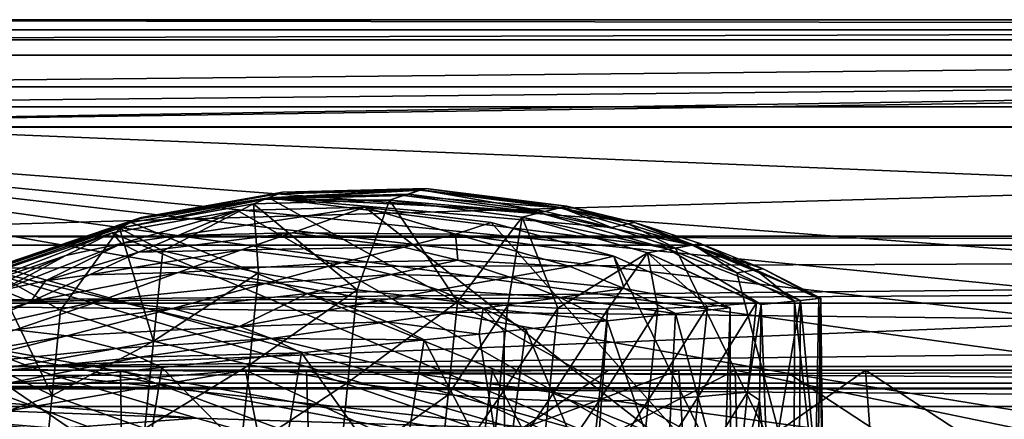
# Model space of a CAD drawing. Header units: metres. Extents: x -1004 to 0, y -808 to 0.
# Tile 35 of 97: x -889 to -742, y -60 to 0. Entities that reach past the tile are written whole.
import ezdxf

# ---------------------------------------------------------------- set-up
doc = ezdxf.new("R2010")
doc.units = ezdxf.units.M

msp = doc.modelspace()

# ---------------------------------------------------------------- linework, layer by layer
at = {"layer": 'top'}
for points in [[(-17.027203, -5.267202, 163.059998), (-987.0271, -5.267202, 163.059998), (-17.027203, -5.267202, 176.059509)], [(-987.0271, -5.267202, 163.059998), (-987.0271, -5.267202, 176.059265), (-17.027203, -5.267202, 176.059509)], [(-17.027203, -5.267202, 176.059509), (-987.0271, -5.267202, 176.059265), (-987.0271, -5.267202, 2050.060059)], [(-987.0271, -5.267202, 2063.060059), (-17.027203, -5.267202, 2063.060059), (-987.0271, -5.267202, 2050.060059)], [(-17.027203, -5.267202, 2063.060059), (-17.027203, -5.267202, 2050.060059), (-987.0271, -5.267202, 2050.060059)], [(-987.0271, -5.267202, 2050.060059), (-17.027203, -5.267202, 2050.060059), (-17.027203, -5.267202, 176.059509)], [(-953.0271, -32.2672, 2063.060059), (-17.027203, -5.267202, 2063.060059), (-987.0271, -5.267202, 2063.060059)], [(-987.0271, -5.267202, 163.059998), (-17.027203, -5.267202, 163.059998), (-953.0271, -32.2672, 163.059998)], [(-953.0271, -32.2672, 2063.060059), (-51.027081, -32.2672, 2063.060059), (-17.027203, -5.267202, 2063.060059)], [(-953.0271, -32.2672, 163.059998), (-17.027203, -5.267202, 163.059998), (-51.027081, -32.2672, 163.059998)], [(-850.759644, -25.963312, 1052.338989), (-871.638428, -29.704609, 1052.338989), (-850.091919, -25.701363, 939.653503)], [(-871.638428, -29.704609, 1052.338989), (-871.153687, -29.474216, 939.653503), (-850.091919, -25.701363, 939.653503)], [(-871.638428, -29.704609, 1052.338989), (-850.759644, -25.963312, 1052.338989), (-852.688477, -26.753551, 1154.234619)], [(-871.153687, -29.474216, 939.653503), (-852.135437, -26.541019, 763.503967), (-850.091919, -25.701363, 939.653503)], [(-852.688477, -26.753551, 1154.234619), (-850.759644, -25.963312, 1052.338989), (-829.555176, -25.423294, 1052.338989)], [(-829.555176, -25.423294, 1052.338989), (-832.025269, -26.230534, 1154.234619), (-852.688477, -26.753551, 1154.234619)], [(-832.025269, -26.230534, 1154.234619), (-834.138062, -26.929199, 1211.977905), (-852.688477, -26.753551, 1154.234619)], [(-852.135437, -26.541019, 763.503967), (-829.414124, -25.38866, 851.033203), (-850.091919, -25.701363, 939.653503)], [(-852.135437, -26.541019, 763.503967), (-831.313843, -26.01631, 763.571472), (-829.414124, -25.38866, 851.033203)], [(-810.890808, -28.611797, 763.55658), (-831.313843, -26.01631, 763.571472), (-852.135437, -26.541019, 763.503967)], [(-850.759644, -25.963312, 1052.338989), (-828.701904, -25.154947, 939.653503), (-829.555176, -25.423294, 1052.338989)], [(-850.759644, -25.963312, 1052.338989), (-850.091919, -25.701363, 939.653503), (-828.701904, -25.154947, 939.653503)], [(-850.091919, -25.701363, 939.653503), (-829.414124, -25.38866, 851.033203), (-828.701904, -25.154947, 939.653503)], [(-834.138062, -26.929199, 1211.977905), (-832.025269, -26.230534, 1154.234619), (-811.752747, -28.795238, 1154.234619)], [(-832.025269, -26.230534, 1154.234619), (-829.555176, -25.423294, 1052.338989), (-808.750061, -28.048561, 1052.338989)], [(-811.752747, -28.795238, 1154.234619), (-832.025269, -26.230534, 1154.234619), (-808.750061, -28.048561, 1052.338989)], [(-831.313843, -26.01631, 763.571472), (-810.890808, -28.611797, 763.55658), (-829.414124, -25.38866, 851.033203)], [(-829.555176, -25.423294, 1052.338989), (-828.701904, -25.154947, 939.653503), (-807.713745, -27.798832, 939.653503)], [(-808.750061, -28.048561, 1052.338989), (-829.555176, -25.423294, 1052.338989), (-807.713745, -27.798832, 939.653503)], [(-829.414124, -25.38866, 851.033203), (-808.57959, -28.014883, 851.033264), (-828.701904, -25.154947, 939.653503)], [(-829.414124, -25.38866, 851.033203), (-810.890808, -28.611797, 763.55658), (-808.57959, -28.014883, 851.033264)], [(-828.701904, -25.154947, 939.653503), (-808.57959, -28.014883, 851.033264), (-807.713745, -27.798832, 939.653503)], [(-852.688477, -26.753551, 1154.234619), (-854.394897, -27.473255, 1213.773315), (-874.368042, -31.07576, 1218.051392)], [(-874.368042, -31.07576, 1218.051392), (-871.638428, -29.704609, 1052.338989), (-852.688477, -26.753551, 1154.234619)], [(-874.368042, -31.07576, 1218.051392), (-854.394897, -27.473255, 1213.773315), (-867.946472, -34.459126, 1216.941772)], [(-872.631714, -30.217983, 763.355225), (-852.135437, -26.541019, 763.503967), (-871.153687, -29.474216, 939.653503)], [(-852.135437, -26.541019, 763.503967), (-872.631714, -30.217983, 763.355225), (-773.775024, -70.220131, 762.568176)], [(-867.946472, -34.459126, 1216.941772), (-854.394897, -27.473255, 1213.773315), (-853.641418, -37.738308, 1214.880249)], [(-834.138062, -26.929199, 1211.977905), (-854.394897, -27.473255, 1213.773315), (-852.688477, -26.753551, 1154.234619)], [(-838.92804, -40.276146, 1213.695068), (-854.394897, -27.473255, 1213.773315), (-834.138062, -26.929199, 1211.977905)], [(-853.641418, -37.738308, 1214.880249), (-854.394897, -27.473255, 1213.773315), (-838.92804, -40.276146, 1213.695068)], [(-773.775024, -70.220131, 762.568176), (-791.515869, -34.050182, 763.464905), (-852.135437, -26.541019, 763.503967)], [(-791.515869, -34.050182, 763.464905), (-801.038635, -30.997364, 763.519836), (-852.135437, -26.541019, 763.503967)], [(-852.135437, -26.541019, 763.503967), (-801.038635, -30.997364, 763.519836), (-810.890808, -28.611797, 763.55658)], [(-838.92804, -40.276146, 1213.695068), (-834.138062, -26.929199, 1211.977905), (-823.993774, -42.041019, 1213.400513)], [(-814.352234, -29.465939, 1212.178589), (-834.138062, -26.929199, 1211.977905), (-811.752747, -28.795238, 1154.234619)], [(-834.138062, -26.929199, 1211.977905), (-814.352234, -29.465939, 1212.178589), (-823.993774, -42.041019, 1213.400513)], [(-808.750061, -28.048561, 1052.338989), (-807.713745, -27.798832, 939.653503), (-797.584534, -30.247812, 939.653503)], [(-808.57959, -28.014883, 851.033264), (-798.52478, -30.447025, 851.033264), (-807.713745, -27.798832, 939.653503)], [(-807.713745, -27.798832, 939.653503), (-798.52478, -30.447025, 851.033264), (-797.584534, -30.247812, 939.653503)], [(-856.787964, -28.459476, 1279.55957), (-875.474487, -31.764521, 1279.424438), (-783.276184, -70.478142, 1278.657349)], [(-875.474487, -31.764521, 1279.424438), (-856.787964, -28.459476, 1279.55957), (-874.098816, -33.356674, 1453.265259)], [(-856.787964, -28.459476, 1279.55957), (-865.658569, -32.178005, 1453.265259), (-874.098816, -33.356674, 1453.265259)], [(-856.787964, -28.459476, 1279.55957), (-837.817932, -27.946949, 1279.622559), (-865.658569, -32.178005, 1453.265259)], [(-837.817932, -27.946949, 1279.622559), (-848.656494, -31.764261, 1453.265259), (-865.658569, -32.178005, 1453.265259)], [(-837.817932, -27.946949, 1279.622559), (-856.787964, -28.459476, 1279.55957), (-783.276184, -70.478142, 1278.657349)], [(-848.656494, -31.764261, 1453.265259), (-837.817932, -27.946949, 1279.622559), (-824.305542, -31.955015, 1365.944824)], [(-783.276184, -70.478142, 1278.657349), (-818.979553, -30.237005, 1279.612305), (-837.817932, -27.946949, 1279.622559)], [(-837.817932, -27.946949, 1279.622559), (-818.979553, -30.237005, 1279.612305), (-824.305542, -31.955015, 1365.944824)], [(-814.352234, -29.465939, 1212.178589), (-811.752747, -28.795238, 1154.234619), (-792.521973, -34.209667, 1154.234619)], [(-811.752747, -28.795238, 1154.234619), (-808.750061, -28.048561, 1052.338989), (-789.01123, -33.595787, 1052.338989)], [(-792.521973, -34.209667, 1154.234619), (-811.752747, -28.795238, 1154.234619), (-789.01123, -33.595787, 1052.338989)], [(-810.890808, -28.611797, 763.55658), (-801.038635, -30.997364, 763.519836), (-808.57959, -28.014883, 851.033264)], [(-789.01123, -33.595787, 1052.338989), (-808.750061, -28.048561, 1052.338989), (-797.584534, -30.247812, 939.653503)], [(-808.57959, -28.014883, 851.033264), (-801.038635, -30.997364, 763.519836), (-798.52478, -30.447025, 851.033264)], [(-892.118896, -36.872192, 763.13147), (-872.631714, -30.217983, 763.355225), (-891.179199, -36.29105, 939.653503)], [(-872.631714, -30.217983, 763.355225), (-892.118896, -36.872192, 763.13147), (-773.775024, -70.220131, 762.568176)], [(-871.638428, -29.704609, 1052.338989), (-891.488586, -36.465908, 1052.338989), (-871.153687, -29.474216, 939.653503)], [(-891.488586, -36.465908, 1052.338989), (-891.179199, -36.29105, 939.653503), (-871.153687, -29.474216, 939.653503)], [(-891.488586, -36.465908, 1052.338989), (-871.638428, -29.704609, 1052.338989), (-874.368042, -31.07576, 1218.051392)], [(-891.179199, -36.29105, 939.653503), (-872.631714, -30.217983, 763.355225), (-871.153687, -29.474216, 939.653503)], [(-824.305542, -31.955015, 1365.944824), (-818.979553, -30.237005, 1279.612305), (-800.684326, -35.277706, 1279.528931)], [(-823.993774, -42.041019, 1213.400513), (-814.352234, -29.465939, 1212.178589), (-816.504517, -42.619095, 1213.596558)], [(-800.684326, -35.277706, 1279.528931), (-818.979553, -30.237005, 1279.612305), (-783.276184, -70.478142, 1278.657349)], [(-814.352234, -29.465939, 1212.178589), (-809.023193, -42.986012, 1214.028198), (-816.504517, -42.619095, 1213.596558)], [(-795.680908, -34.766644, 1214.293213), (-814.352234, -29.465939, 1212.178589), (-792.521973, -34.209667, 1154.234619)], [(-814.352234, -29.465939, 1212.178589), (-795.680908, -34.766644, 1214.293213), (-809.023193, -42.986012, 1214.028198)], [(-801.038635, -30.997364, 763.519836), (-791.515869, -34.050182, 763.464905), (-798.52478, -30.447025, 851.033264)], [(-798.52478, -30.447025, 851.033264), (-788.811401, -33.565678, 851.033264), (-797.584534, -30.247812, 939.653503)], [(-798.52478, -30.447025, 851.033264), (-791.515869, -34.050182, 763.464905), (-788.811401, -33.565678, 851.033264)], [(-797.584534, -30.247812, 939.653503), (-788.811401, -33.565678, 851.033264), (-787.799133, -33.388252, 939.653503)], [(-797.584534, -30.247812, 939.653503), (-787.799133, -33.388252, 939.653503), (-789.01123, -33.595787, 1052.338989)], [(-948.0271, -33.606949, 2063.060059), (-56.027115, -33.606968, 2063.060059), (-953.0271, -32.2672, 2063.060059)], [(-56.027115, -33.606968, 2063.060059), (-51.027081, -32.2672, 2063.060059), (-953.0271, -32.2672, 2063.060059)], [(-51.027081, -32.2672, 163.059998), (-56.027115, -33.606968, 163.059998), (-953.0271, -32.2672, 163.059998)], [(-56.027115, -33.606968, 163.059998), (-948.0271, -33.606949, 163.059998), (-953.0271, -32.2672, 163.059998)], [(-893.468384, -37.789986, 1279.220337), (-875.474487, -31.764521, 1279.424438), (-898.313904, -40.592365, 1453.265259)], [(-898.313904, -40.592365, 1453.265259), (-875.474487, -31.764521, 1279.424438), (-882.400513, -35.169529, 1453.265259)], [(-783.276184, -70.478142, 1278.657349), (-875.474487, -31.764521, 1279.424438), (-893.468384, -37.789986, 1279.220337)], [(-893.327576, -37.581829, 1225.420898), (-891.488586, -36.465908, 1052.338989), (-874.368042, -31.07576, 1218.051392)], [(-893.327576, -37.581829, 1225.420898), (-874.368042, -31.07576, 1218.051392), (-883.162476, -43.331318, 1222.616211)], [(-883.162476, -43.331318, 1222.616211), (-874.368042, -31.07576, 1218.051392), (-869.300842, -47.927101, 1219.801636)], [(-875.474487, -31.764521, 1279.424438), (-874.098816, -33.356674, 1453.265259), (-882.400513, -35.169529, 1453.265259)], [(-869.300842, -47.927101, 1219.801636), (-874.368042, -31.07576, 1218.051392), (-867.946472, -34.459126, 1216.941772)], [(-874.098816, -33.356674, 1453.265259), (-865.658569, -32.178005, 1453.265259), (-871.530457, -34.654106, 1540.657227)], [(-865.658569, -32.178005, 1453.265259), (-848.656494, -31.764261, 1453.265259), (-871.530457, -34.654106, 1540.657227)], [(-871.530457, -34.654106, 1540.657227), (-848.656494, -31.764261, 1453.265259), (-856.1875, -34.288933, 1540.657104)], [(-848.656494, -31.764261, 1453.265259), (-831.98053, -33.89835, 1453.265259), (-856.1875, -34.288933, 1540.657104)], [(-831.98053, -33.89835, 1453.265259), (-848.656494, -31.764261, 1453.265259), (-824.305542, -31.955015, 1365.944824)], [(-831.98053, -33.89835, 1453.265259), (-824.305542, -31.955015, 1365.944824), (-823.936523, -35.864677, 1453.265259)], [(-823.936523, -35.864677, 1453.265259), (-824.305542, -31.955015, 1365.944824), (-807.197632, -36.793915, 1365.944824)], [(-824.305542, -31.955015, 1365.944824), (-800.684326, -35.277706, 1279.528931), (-807.197632, -36.793915, 1365.944824)], [(-948.0271, -33.606949, 2063.060059), (-944.366821, -37.2672, 2063.060059), (-56.027115, -33.606968, 2063.060059)], [(-56.027115, -33.606968, 163.059998), (-944.366821, -37.2672, 163.059998), (-948.0271, -33.606949, 163.059998)], [(-944.366821, -37.2672, 2063.060059), (-943.0271, -42.2672, 2063.060059), (-56.027115, -33.606968, 2063.060059)], [(-943.0271, -42.2672, 163.059998), (-944.366821, -37.2672, 163.059998), (-56.027115, -33.606968, 163.059998)], [(-56.027115, -33.606968, 2063.060059), (-943.0271, -42.2672, 2063.060059), (-59.687374, -37.267273, 2063.060059)], [(-59.687374, -37.267273, 163.059998), (-943.0271, -42.2672, 163.059998), (-56.027115, -33.606968, 163.059998)], [(-882.400513, -35.169529, 1453.265259), (-874.098816, -33.356674, 1453.265259), (-891.88385, -40.312008, 1634.25647)], [(-874.098816, -33.356674, 1453.265259), (-885.420227, -38.921398, 1634.25647), (-891.88385, -40.312008, 1634.25647)], [(-871.530457, -34.654106, 1540.657227), (-885.420227, -38.921398, 1634.25647), (-874.098816, -33.356674, 1453.265259)], [(-789.01123, -33.595787, 1052.338989), (-772.863892, -41.865013, 1110.782471), (-792.521973, -34.209667, 1154.234619)], [(-791.515869, -34.050182, 763.464905), (-782.359558, -37.737873, 763.392456), (-788.811401, -33.565678, 851.033264)], [(-787.799133, -33.388252, 939.653503), (-778.421326, -37.163967, 939.653503), (-789.01123, -33.595787, 1052.338989)], [(-778.421326, -37.163967, 939.653503), (-769.799988, -41.542919, 994.731995), (-789.01123, -33.595787, 1052.338989)], [(-769.799988, -41.542919, 994.731995), (-772.863892, -41.865013, 1110.782471), (-789.01123, -33.595787, 1052.338989)], [(-788.811401, -33.565678, 851.033264), (-779.50293, -37.315025, 851.033264), (-787.799133, -33.388252, 939.653503)], [(-788.811401, -33.565678, 851.033264), (-782.359558, -37.737873, 763.392456), (-779.50293, -37.315025, 851.033264)], [(-787.799133, -33.388252, 939.653503), (-779.50293, -37.315025, 851.033264), (-778.421326, -37.163967, 939.653503)], [(-891.88385, -40.312008, 1634.25647), (-904.2901, -44.471645, 1634.25647), (-882.400513, -35.169529, 1453.265259)], [(-904.2901, -44.471645, 1634.25647), (-898.313904, -40.592365, 1453.265259), (-882.400513, -35.169529, 1453.265259)], [(-878.852112, -38.016354, 1634.25647), (-885.420227, -38.921398, 1634.25647), (-871.530457, -34.654106, 1540.657227)], [(-878.852112, -38.016354, 1634.25647), (-856.1875, -34.288933, 1540.657104), (-865.623779, -37.69347, 1634.25647)], [(-856.1875, -34.288933, 1540.657104), (-878.852112, -38.016354, 1634.25647), (-871.530457, -34.654106, 1540.657227)], [(-869.300842, -47.927101, 1219.801636), (-867.946472, -34.459126, 1216.941772), (-853.641418, -37.738308, 1214.880249)], [(-865.623779, -37.69347, 1634.25647), (-856.1875, -34.288933, 1540.657104), (-841.140503, -36.224461, 1540.65686)], [(-856.1875, -34.288933, 1540.657104), (-831.98053, -33.89835, 1453.265259), (-841.140503, -36.224461, 1540.65686)], [(-841.140503, -36.224461, 1540.65686), (-831.98053, -33.89835, 1453.265259), (-823.936523, -35.864677, 1453.265259)], [(-795.680908, -34.766644, 1214.293213), (-801.560974, -43.135281, 1214.701538), (-809.023193, -42.986012, 1214.028198)], [(-795.680908, -34.766644, 1214.293213), (-794.128967, -43.060417, 1215.622437), (-801.560974, -43.135281, 1214.701538)], [(-792.521973, -34.209667, 1154.234619), (-778.724854, -42.481342, 1218.428589), (-795.680908, -34.766644, 1214.293213)], [(-778.724854, -42.481342, 1218.428589), (-779.402771, -42.210243, 1218.233276), (-795.680908, -34.766644, 1214.293213)], [(-779.402771, -42.210243, 1218.233276), (-786.738403, -42.754925, 1216.796997), (-795.680908, -34.766644, 1214.293213)], [(-795.680908, -34.766644, 1214.293213), (-786.738403, -42.754925, 1216.796997), (-794.128967, -43.060417, 1215.622437)], [(-772.863892, -41.865013, 1110.782471), (-778.724854, -42.481342, 1218.428589), (-792.521973, -34.209667, 1154.234619)], [(-782.359558, -37.737873, 763.392456), (-791.515869, -34.050182, 763.464905), (-773.775024, -70.220131, 762.568176)], [(-852.640442, -39.321369, 1634.25647), (-865.623779, -37.69347, 1634.25647), (-841.140503, -36.224461, 1540.65686)], [(-852.640442, -39.321369, 1634.25647), (-841.140503, -36.224461, 1540.65686), (-833.883118, -38.004112, 1540.656616)], [(-841.140503, -36.224461, 1540.65686), (-823.936523, -35.864677, 1453.265259), (-833.883118, -38.004112, 1540.656616)], [(-833.883118, -38.004112, 1540.656616), (-823.936523, -35.864677, 1453.265259), (-816.169067, -38.382133, 1453.265259)], [(-823.936523, -35.864677, 1453.265259), (-807.197632, -36.793915, 1365.944824), (-816.169067, -38.382133, 1453.265259)], [(-807.197632, -36.793915, 1365.944824), (-800.684326, -35.277706, 1279.528931), (-799.146362, -40.058331, 1365.944824)], [(-783.330994, -42.956921, 1279.374268), (-800.684326, -35.277706, 1279.528931), (-783.276184, -70.478142, 1278.657349)], [(-800.684326, -35.277706, 1279.528931), (-783.330994, -42.956921, 1279.374268), (-799.146362, -40.058331, 1365.944824)], [(-943.0271, -42.2672, 2063.060059), (-61.027081, -42.267323, 2063.060059), (-59.687374, -37.267273, 2063.060059)], [(-59.687374, -37.267273, 163.059998), (-61.027081, -42.267323, 163.059998), (-943.0271, -42.2672, 163.059998)], [(-783.276184, -70.478142, 1278.657349), (-893.468384, -37.789986, 1279.220337), (-910.375854, -46.403618, 1278.951538)], [(-773.775024, -70.220131, 762.568176), (-892.118896, -36.872192, 763.13147), (-910.007324, -46.099503, 762.844849)], [(-897.979309, -49.420689, 1230.280518), (-893.327576, -37.581829, 1225.420898), (-884.440125, -56.036221, 1226.682251)], [(-893.327576, -37.581829, 1225.420898), (-883.162476, -43.331318, 1222.616211), (-884.440125, -56.036221, 1226.682251)], [(-887.675659, -42.065689, 1731.960449), (-878.852112, -38.016354, 1634.25647), (-865.623779, -37.69347, 1634.25647)], [(-876.994202, -41.794182, 1731.960449), (-887.675659, -42.065689, 1731.960449), (-865.623779, -37.69347, 1634.25647)], [(-885.420227, -38.921398, 1634.25647), (-878.852112, -38.016354, 1634.25647), (-887.675659, -42.065689, 1731.960449)], [(-852.640442, -39.321369, 1634.25647), (-876.994202, -41.794182, 1731.960449), (-865.623779, -37.69347, 1634.25647)], [(-869.300842, -47.927101, 1219.801636), (-853.641418, -37.738308, 1214.880249), (-855.019287, -51.440273, 1217.975952)], [(-855.019287, -51.440273, 1217.975952), (-853.641418, -37.738308, 1214.880249), (-838.92804, -40.276146, 1213.695068)], [(-846.370361, -40.825253, 1634.25647), (-852.640442, -39.321369, 1634.25647), (-833.883118, -38.004112, 1540.656616)], [(-846.370361, -40.825253, 1634.25647), (-833.883118, -38.004112, 1540.656616), (-826.875916, -40.281223, 1540.656372)], [(-826.875916, -40.281223, 1540.656372), (-833.883118, -38.004112, 1540.656616), (-816.169067, -38.382133, 1453.265259)], [(-816.169067, -38.382133, 1453.265259), (-807.197632, -36.793915, 1365.944824), (-799.146362, -40.058331, 1365.944824)], [(-782.359558, -37.737873, 763.392456), (-773.741089, -41.957493, 763.304749), (-779.50293, -37.315025, 851.033264)], [(-773.741089, -41.957493, 763.304749), (-782.359558, -37.737873, 763.392456), (-773.775024, -70.220131, 762.568176)], [(-779.50293, -37.315025, 851.033264), (-770.102051, -41.574966, 878.622253), (-778.421326, -37.163967, 939.653503)], [(-779.50293, -37.315025, 851.033264), (-773.741089, -41.957493, 763.304749), (-770.102051, -41.574966, 878.622253)], [(-778.421326, -37.163967, 939.653503), (-770.102051, -41.574966, 878.622253), (-769.799988, -41.542919, 994.731995)], [(-891.88385, -40.312008, 1634.25647), (-885.420227, -38.921398, 1634.25647), (-887.675659, -42.065689, 1731.960449)], [(-866.496887, -43.052418, 1731.960571), (-876.994202, -41.794182, 1731.960449), (-852.640442, -39.321369, 1634.25647)], [(-846.370361, -40.825253, 1634.25647), (-866.496887, -43.052418, 1731.960571), (-852.640442, -39.321369, 1634.25647)], [(-808.729126, -41.405384, 1453.265259), (-826.875916, -40.281223, 1540.656372), (-816.169067, -38.382133, 1453.265259)], [(-799.146362, -40.058331, 1365.944824), (-808.729126, -41.405384, 1453.265259), (-816.169067, -38.382133, 1453.265259)], [(-905.454346, -47.743015, 1829.659912), (-891.88385, -40.312008, 1634.25647), (-887.675659, -42.065689, 1731.960449)], [(-856.495056, -45.732166, 1731.960693), (-866.496887, -43.052418, 1731.960571), (-846.370361, -40.825253, 1634.25647)], [(-840.309082, -42.753147, 1634.25647), (-856.495056, -45.732166, 1731.960693), (-846.370361, -40.825253, 1634.25647)], [(-840.319458, -54.112633, 1216.92627), (-855.019287, -51.440273, 1217.975952), (-838.92804, -40.276146, 1213.695068)], [(-840.309082, -42.753147, 1634.25647), (-846.370361, -40.825253, 1634.25647), (-826.875916, -40.281223, 1540.656372)], [(-840.319458, -54.112633, 1216.92627), (-838.92804, -40.276146, 1213.695068), (-823.993774, -42.041019, 1213.400513)], [(-820.164917, -43.014778, 1540.656128), (-840.309082, -42.753147, 1634.25647), (-826.875916, -40.281223, 1540.656372)], [(-808.729126, -41.405384, 1453.265259), (-820.164917, -43.014778, 1540.656128), (-826.875916, -40.281223, 1540.656372)], [(-799.146362, -40.058331, 1365.944824), (-791.494873, -43.815121, 1365.944824), (-808.729126, -41.405384, 1453.265259)], [(-799.146362, -40.058331, 1365.944824), (-783.330994, -42.956921, 1279.374268), (-791.494873, -43.815121, 1365.944824)], [(-943.0271, -42.2672, 2063.060059), (-943.0271, -52.26717, 2063.060059), (-61.027081, -42.267323, 2063.060059)], [(-61.027081, -42.267323, 163.059998), (-61.026958, -52.26717, 163.059998), (-943.0271, -42.2672, 163.059998)], [(-943.0271, -42.2672, 163.059998), (-61.026958, -52.26717, 163.059998), (-943.0271, -52.26717, 163.059998)], [(-943.0271, -52.26717, 2063.060059), (-61.026958, -52.26717, 2063.060059), (-61.027081, -42.267323, 2063.060059)], [(-905.454346, -47.743015, 1829.659912), (-887.675659, -42.065689, 1731.960449), (-897.744507, -46.450539, 1829.659912)], [(-897.744507, -46.450539, 1829.659912), (-887.675659, -42.065689, 1731.960449), (-876.994202, -41.794182, 1731.960449)], [(-897.744507, -46.450539, 1829.659912), (-876.994202, -41.794182, 1731.960449), (-889.929565, -46.253555, 1829.659912)], [(-876.994202, -41.794182, 1731.960449), (-866.496887, -43.052418, 1731.960571), (-889.929565, -46.253555, 1829.659912)], [(-840.319458, -54.112633, 1216.92627), (-823.993774, -42.041019, 1213.400513), (-825.38855, -55.910946, 1216.665405)], [(-823.993774, -42.041019, 1213.400513), (-816.504517, -42.619095, 1213.596558), (-825.38855, -55.910946, 1216.665405)], [(-808.729126, -41.405384, 1453.265259), (-801.659546, -44.883778, 1453.265381), (-820.164917, -43.014778, 1540.656128)], [(-791.494873, -43.815121, 1365.944824), (-801.659546, -44.883778, 1453.265381), (-808.729126, -41.405384, 1453.265259)], [(-788.094421, -56.239334, 1219.673462), (-779.402771, -42.210243, 1218.233276), (-780.742371, -55.531631, 1220.945435)], [(-788.094421, -56.239334, 1219.673462), (-786.738403, -42.754925, 1216.796997), (-779.402771, -42.210243, 1218.233276)], [(-780.742371, -55.531631, 1220.945435), (-779.402771, -42.210243, 1218.233276), (-778.724854, -42.481342, 1218.428589)], [(-778.947693, -56.701633, 1221.686768), (-780.742371, -55.531631, 1220.945435), (-778.724854, -42.481342, 1218.428589)], [(-777.693848, -70.344772, 1202.810547), (-778.947693, -56.701633, 1221.686768), (-778.724854, -42.481342, 1218.428589)], [(-772.863892, -41.865013, 1110.782471), (-777.693848, -70.344772, 1202.810547), (-778.724854, -42.481342, 1218.428589)], [(-773.028625, -70.211578, 1114.773193), (-777.693848, -70.344772, 1202.810547), (-772.863892, -41.865013, 1110.782471)], [(-773.775024, -70.220131, 762.568176), (-770.689453, -70.126289, 850.192688), (-773.741089, -41.957493, 763.304749)], [(-770.689453, -70.126289, 850.192688), (-770.102051, -41.574966, 878.622253), (-773.741089, -41.957493, 763.304749)], [(-770.304749, -70.124046, 1026.646729), (-773.028625, -70.211578, 1114.773193), (-772.863892, -41.865013, 1110.782471)], [(-770.304749, -70.124046, 1026.646729), (-772.863892, -41.865013, 1110.782471), (-769.799988, -41.542919, 994.731995)], [(-770.689453, -70.126289, 850.192688), (-769.523926, -70.093506, 938.447083), (-770.102051, -41.574966, 878.622253)], [(-769.523926, -70.093506, 938.447083), (-770.304749, -70.124046, 1026.646729), (-769.799988, -41.542919, 994.731995)], [(-769.523926, -70.093506, 938.447083), (-769.799988, -41.542919, 994.731995), (-770.102051, -41.574966, 878.622253)], [(-889.929565, -46.253555, 1829.659912), (-866.496887, -43.052418, 1731.960571), (-882.240662, -47.141766, 1829.660034)], [(-884.440125, -56.036221, 1226.682251), (-883.162476, -43.331318, 1222.616211), (-869.300842, -47.927101, 1219.801636)], [(-882.240662, -47.141766, 1829.660034), (-866.496887, -43.052418, 1731.960571), (-856.495056, -45.732166, 1731.960693)], [(-834.495544, -45.071281, 1634.25647), (-856.495056, -45.732166, 1731.960693), (-840.309082, -42.753147, 1634.25647)], [(-820.164917, -43.014778, 1540.656128), (-834.495544, -45.071281, 1634.25647), (-840.309082, -42.753147, 1634.25647)], [(-820.739441, -46.887756, 1585.267822), (-834.495544, -45.071281, 1634.25647), (-820.164917, -43.014778, 1540.656128)], [(-816.504517, -42.619095, 1213.596558), (-817.897095, -56.466766, 1216.838989), (-825.38855, -55.910946, 1216.665405)], [(-817.058655, -46.503716, 1562.070557), (-820.739441, -46.887756, 1585.267822), (-820.164917, -43.014778, 1540.656128)], [(-801.659546, -44.883778, 1453.265381), (-813.788696, -46.158955, 1540.655762), (-820.164917, -43.014778, 1540.656128)], [(-820.164917, -43.014778, 1540.656128), (-813.788696, -46.158955, 1540.655762), (-817.058655, -46.503716, 1562.070557)], [(-816.504517, -42.619095, 1213.596558), (-809.023193, -42.986012, 1214.028198), (-817.897095, -56.466766, 1216.838989)], [(-809.023193, -42.986012, 1214.028198), (-810.410828, -56.784683, 1217.221313), (-817.897095, -56.466766, 1216.838989)], [(-809.023193, -42.986012, 1214.028198), (-801.560974, -43.135281, 1214.701538), (-810.410828, -56.784683, 1217.221313)], [(-801.560974, -43.135281, 1214.701538), (-802.940918, -56.857533, 1217.817627), (-810.410828, -56.784683, 1217.221313)], [(-794.128967, -43.060417, 1215.622437), (-795.498413, -56.678139, 1218.633179), (-802.940918, -56.857533, 1217.817627)], [(-794.128967, -43.060417, 1215.622437), (-802.940918, -56.857533, 1217.817627), (-801.560974, -43.135281, 1214.701538)], [(-801.659546, -44.883778, 1453.265381), (-791.494873, -43.815121, 1365.944824), (-792.847961, -70.633255, 1378.559326)], [(-786.738403, -42.754925, 1216.796997), (-795.498413, -56.678139, 1218.633179), (-794.128967, -43.060417, 1215.622437)], [(-795.498413, -56.678139, 1218.633179), (-786.738403, -42.754925, 1216.796997), (-788.094421, -56.239334, 1219.673462)], [(-791.494873, -43.815121, 1365.944824), (-784.299805, -70.4991, 1290.743408), (-792.847961, -70.633255, 1378.559326)], [(-791.494873, -43.815121, 1365.944824), (-783.330994, -42.956921, 1279.374268), (-784.299805, -70.4991, 1290.743408)], [(-783.330994, -42.956921, 1279.374268), (-783.276184, -70.478142, 1278.657349), (-784.299805, -70.4991, 1290.743408)], [(-834.495544, -45.071281, 1634.25647), (-851.763123, -47.550056, 1731.960815), (-856.495056, -45.732166, 1731.960693)], [(-828.962646, -47.741829, 1634.25647), (-851.763123, -47.550056, 1731.960815), (-834.495544, -45.071281, 1634.25647)], [(-820.739441, -46.887756, 1585.267822), (-828.962646, -47.741829, 1634.25647), (-834.495544, -45.071281, 1634.25647)], [(-813.788696, -46.158955, 1540.655762), (-801.659546, -44.883778, 1453.265381), (-803.499634, -70.700081, 1467.452637)], [(-801.659546, -44.883778, 1453.265381), (-792.847961, -70.633255, 1378.559326), (-803.499634, -70.700081, 1467.452637)], [(-910.007324, -46.099503, 762.844849), (-925.867615, -57.367516, 762.510254), (-773.775024, -70.220131, 762.568176)], [(-925.867615, -57.367516, 1278.625366), (-783.276184, -70.478142, 1278.657349), (-910.375854, -46.403618, 1278.951538)], [(-904.455017, -51.044762, 1927.359497), (-889.929565, -46.253555, 1829.659912), (-882.240662, -47.141766, 1829.660034)], [(-856.495056, -45.732166, 1731.960693), (-874.8927, -49.043041, 1829.660156), (-882.240662, -47.141766, 1829.660034)], [(-851.763123, -47.550056, 1731.960815), (-874.8927, -49.043041, 1829.660156), (-856.495056, -45.732166, 1731.960693)], [(-828.962646, -47.741829, 1634.25647), (-820.739441, -46.887756, 1585.267822), (-816.966187, -70.618088, 1561.437134)], [(-816.966187, -70.618088, 1561.437134), (-820.739441, -46.887756, 1585.267822), (-817.058655, -46.503716, 1562.070557)], [(-817.058655, -46.503716, 1562.070557), (-813.788696, -46.158955, 1540.655762), (-816.966187, -70.618088, 1561.437134)], [(-813.788696, -46.158955, 1540.655762), (-803.499634, -70.700081, 1467.452637), (-816.966187, -70.618088, 1561.437134)], [(-882.240662, -47.141766, 1829.660034), (-899.89917, -51.569859, 1927.359619), (-904.455017, -51.044762, 1927.359497)], [(-874.8927, -49.043041, 1829.660156), (-899.89917, -51.569859, 1927.359619), (-882.240662, -47.141766, 1829.660034)], [(-884.440125, -56.036221, 1226.682251), (-869.300842, -47.927101, 1219.801636), (-870.610107, -60.946262, 1224.271973)], [(-851.763123, -47.550056, 1731.960815), (-871.404663, -50.3367, 1829.660278), (-874.8927, -49.043041, 1829.660156)], [(-847.246643, -49.649971, 1731.960815), (-871.404663, -50.3367, 1829.660278), (-851.763123, -47.550056, 1731.960815)], [(-870.610107, -60.946262, 1224.271973), (-869.300842, -47.927101, 1219.801636), (-855.019287, -51.440273, 1217.975952)], [(-828.962646, -47.741829, 1634.25647), (-847.246643, -49.649971, 1731.960815), (-851.763123, -47.550056, 1731.960815)], [(-847.246643, -49.649971, 1731.960815), (-828.962646, -47.741829, 1634.25647), (-832.659546, -70.292442, 1655.074951)], [(-832.659546, -70.292442, 1655.074951), (-828.962646, -47.741829, 1634.25647), (-816.966187, -70.618088, 1561.437134)], [(-874.8927, -49.043041, 1829.660156), (-895.53479, -52.67757, 1927.359619), (-899.89917, -51.569859, 1927.359619)], [(-899.158569, -61.147278, 1235.195801), (-897.979309, -49.420689, 1230.280518), (-884.440125, -56.036221, 1226.682251)], [(-871.404663, -50.3367, 1829.660278), (-895.53479, -52.67757, 1927.359619), (-874.8927, -49.043041, 1829.660156)], [(-847.246643, -49.649971, 1731.960815), (-868.06604, -51.834335, 1829.660278), (-871.404663, -50.3367, 1829.660278)], [(-868.06604, -51.834335, 1829.660278), (-847.246643, -49.649971, 1731.960815), (-850.570557, -69.628548, 1748.312256)], [(-850.570557, -69.628548, 1748.312256), (-847.246643, -49.649971, 1731.960815), (-832.659546, -70.292442, 1655.074951)], [(-871.404663, -50.3367, 1829.660278), (-891.463135, -54.301071, 1927.359741), (-895.53479, -52.67757, 1927.359619)], [(-868.06604, -51.834335, 1829.660278), (-891.463135, -54.301071, 1927.359741), (-871.404663, -50.3367, 1829.660278)], [(-782.598877, -52.26717, 2039.088379), (-481.596069, -52.26717, 2033.802246), (-943.0271, -52.26717, 2063.060059)], [(-481.596069, -52.26717, 2033.802246), (-428.863464, -52.26717, 2035.059937), (-943.0271, -52.26717, 2063.060059)], [(-943.0271, -52.26717, 2063.060059), (-428.863464, -52.26717, 2035.059937), (-61.026958, -52.26717, 2063.060059)], [(-943.0271, -52.26717, 2063.060059), (-928.818237, -52.26717, 2045.059814), (-855.607971, -52.26717, 2044.407715)], [(-61.026958, -52.26717, 163.059998), (-407.772705, -52.26717, 179.05925), (-943.0271, -52.26717, 163.059998)], [(-407.772705, -52.26717, 179.05925), (-428.346069, -52.26717, 179.737396), (-943.0271, -52.26717, 163.059998)], [(-943.0271, -52.26717, 163.059998), (-428.346069, -52.26717, 179.737396), (-449.178162, -52.26717, 181.812668)], [(-449.178162, -52.26717, 181.812668), (-470.251709, -52.26717, 185.372299), (-943.0271, -52.26717, 163.059998)], [(-470.251709, -52.26717, 185.372299), (-763.151001, -52.26717, 196.518036), (-943.0271, -52.26717, 163.059998)], [(-943.0271, -52.26717, 163.059998), (-763.151001, -52.26717, 196.518036), (-790.978271, -52.26717, 194.345261)], [(-790.978271, -52.26717, 194.345261), (-801.491638, -52.26717, 193.822479), (-943.0271, -52.26717, 163.059998)], [(-801.491638, -52.26717, 193.822479), (-818.775513, -52.26717, 193.498016), (-943.0271, -52.26717, 163.059998)], [(-943.0271, -52.26717, 163.059998), (-818.775513, -52.26717, 193.498016), (-846.492188, -52.26717, 194.364212)], [(-846.492188, -52.26717, 194.364212), (-874.227417, -52.26717, 196.990601), (-943.0271, -52.26717, 163.059998)], [(-874.227417, -52.26717, 196.990601), (-901.685364, -52.26717, 201.470932), (-943.0271, -52.26717, 163.059998)], [(-855.607971, -52.26717, 2044.407715), (-782.598877, -52.26717, 2039.088379), (-943.0271, -52.26717, 2063.060059)], [(-928.818237, -52.26717, 2045.059814), (-922.820313, -57.623161, 2044.115356), (-855.607971, -52.26717, 2044.407715)], [(-922.820313, -57.623161, 2044.115356), (-922.522766, -63.709461, 2043.042114), (-855.607971, -52.26717, 2044.407715)], [(-855.607971, -52.26717, 2044.407715), (-922.522766, -63.709461, 2043.042114), (-852.293396, -69.142151, 2041.302856)], [(-901.635925, -61.088501, 205.401947), (-901.685364, -52.26717, 201.470932), (-874.087219, -62.515808, 201.244476)], [(-901.685364, -52.26717, 201.470932), (-874.227417, -52.26717, 196.990601), (-874.087219, -62.515808, 201.244476)], [(-891.463135, -54.301071, 1927.359741), (-868.06604, -51.834335, 1829.660278), (-870.688416, -68.505379, 1841.093872)], [(-874.087219, -62.515808, 201.244476), (-874.227417, -52.26717, 196.990601), (-846.22644, -62.611012, 198.468399)], [(-874.227417, -52.26717, 196.990601), (-846.492188, -52.26717, 194.364212), (-846.22644, -62.611012, 198.468399)], [(-870.688416, -68.505379, 1841.093872), (-868.06604, -51.834335, 1829.660278), (-850.570557, -69.628548, 1748.312256)], [(-856.34906, -64.663292, 1222.708496), (-870.610107, -60.946262, 1224.271973), (-855.019287, -51.440273, 1217.975952)], [(-856.34906, -64.663292, 1222.708496), (-855.019287, -51.440273, 1217.975952), (-840.319458, -54.112633, 1216.92627)], [(-782.598877, -52.26717, 2039.088379), (-855.607971, -52.26717, 2044.407715), (-817.188599, -70.142517, 2039.11853)], [(-855.607971, -52.26717, 2044.407715), (-852.293396, -69.142151, 2041.302856), (-817.188599, -70.142517, 2039.11853)], [(-846.22644, -62.611012, 198.468399), (-846.492188, -52.26717, 194.364212), (-819.934265, -61.416458, 197.08136)], [(-846.492188, -52.26717, 194.364212), (-818.820496, -52.406982, 193.552719), (-819.934265, -61.416458, 197.08136)], [(-846.492188, -52.26717, 194.364212), (-818.775513, -52.26717, 193.498016), (-818.820496, -52.406982, 193.552719)], [(-819.934265, -61.416458, 197.08136), (-818.820496, -52.406982, 193.552719), (-814.332031, -60.971691, 196.923172)], [(-818.820496, -52.406982, 193.552719), (-801.491638, -52.26717, 193.822479), (-814.332031, -60.971691, 196.923172)], [(-818.775513, -52.26717, 193.498016), (-801.491638, -52.26717, 193.822479), (-818.820496, -52.406982, 193.552719)], [(-782.598877, -52.26717, 2039.088379), (-817.188599, -70.142517, 2039.11853), (-782.152588, -70.024574, 2035.889771)], [(-814.332031, -60.971691, 196.923172), (-801.491638, -52.26717, 193.822479), (-790.978271, -52.26717, 194.345261)], [(-814.332031, -60.971691, 196.923172), (-790.978271, -52.26717, 194.345261), (-789.846069, -70.99144, 201.798431)], [(-790.978271, -52.26717, 194.345261), (-763.151001, -52.26717, 196.518036), (-789.846069, -70.99144, 201.798431)], [(-789.846069, -70.99144, 201.798431), (-763.151001, -52.26717, 196.518036), (-761.814209, -70.226494, 203.842499)], [(-710.175232, -52.26717, 2028.442627), (-782.598877, -52.26717, 2039.088379), (-713.562195, -66.513969, 2026.509155)], [(-713.562195, -66.513969, 2026.509155), (-782.598877, -52.26717, 2039.088379), (-782.152588, -70.024574, 2035.889771)], [(-710.175232, -52.26717, 2028.442627), (-534.209045, -52.26717, 2030.036865), (-782.598877, -52.26717, 2039.088379)], [(-534.209045, -52.26717, 2030.036865), (-481.596069, -52.26717, 2033.802246), (-782.598877, -52.26717, 2039.088379)], [(-763.151001, -52.26717, 196.518036), (-733.92218, -71.410133, 207.191437), (-761.814209, -70.226494, 203.842499)], [(-733.92218, -71.410133, 207.191437), (-763.151001, -52.26717, 196.518036), (-735.603821, -52.267639, 199.381378)], [(-763.151001, -52.26717, 196.518036), (-735.55072, -52.26717, 199.387146), (-735.603821, -52.267639, 199.381378)], [(-470.251709, -52.26717, 185.372299), (-491.851715, -52.26717, 190.612167), (-763.151001, -52.26717, 196.518036)], [(-491.851715, -52.26717, 190.612167), (-735.55072, -52.26717, 199.387146), (-763.151001, -52.26717, 196.518036)], [(-893.000244, -66.756538, 1933.362671), (-891.463135, -54.301071, 1927.359741), (-870.688416, -68.505379, 1841.093872)], [(-841.661011, -67.452858, 1221.809692), (-856.34906, -64.663292, 1222.708496), (-840.319458, -54.112633, 1216.92627)], [(-841.661011, -67.452858, 1221.809692), (-840.319458, -54.112633, 1216.92627), (-825.38855, -55.910946, 1216.665405)], [(-789.40509, -69.272812, 1224.162231), (-780.742371, -55.531631, 1220.945435), (-782.038818, -68.42308, 1225.251465)], [(-789.40509, -69.272812, 1224.162231), (-788.094421, -56.239334, 1219.673462), (-780.742371, -55.531631, 1220.945435)], [(-782.038818, -68.42308, 1225.251465), (-780.742371, -55.531631, 1220.945435), (-778.947693, -56.701633, 1221.686768)], [(-899.158569, -61.147278, 1235.195801), (-884.440125, -56.036221, 1226.682251), (-885.658936, -68.15609, 1232.253174)], [(-885.658936, -68.15609, 1232.253174), (-884.440125, -56.036221, 1226.682251), (-870.610107, -60.946262, 1224.271973)], [(-841.661011, -67.452858, 1221.809692), (-825.38855, -55.910946, 1216.665405), (-826.733032, -69.280304, 1221.586182)], [(-825.38855, -55.910946, 1216.665405), (-817.897095, -56.466766, 1216.838989), (-826.733032, -69.280304, 1221.586182)], [(-817.897095, -56.466766, 1216.838989), (-819.239624, -69.816734, 1221.734985), (-826.733032, -69.280304, 1221.586182)], [(-817.897095, -56.466766, 1216.838989), (-810.410828, -56.784683, 1217.221313), (-819.239624, -69.816734, 1221.734985)], [(-810.410828, -56.784683, 1217.221313), (-811.749084, -70.091965, 1222.062378), (-819.239624, -69.816734, 1221.734985)], [(-810.410828, -56.784683, 1217.221313), (-802.940918, -56.857533, 1217.817627), (-811.749084, -70.091965, 1222.062378)], [(-802.940918, -56.857533, 1217.817627), (-804.2724, -70.098228, 1222.572998), (-811.749084, -70.091965, 1222.062378)], [(-795.498413, -56.678139, 1218.633179), (-804.2724, -70.098228, 1222.572998), (-802.940918, -56.857533, 1217.817627)], [(-804.2724, -70.098228, 1222.572998), (-795.498413, -56.678139, 1218.633179), (-796.82074, -69.827774, 1223.271362)], [(-796.82074, -69.827774, 1223.271362), (-788.094421, -56.239334, 1219.673462), (-789.40509, -69.272812, 1224.162231)], [(-796.82074, -69.827774, 1223.271362), (-795.498413, -56.678139, 1218.633179), (-788.094421, -56.239334, 1219.673462)], [(-779.298218, -70.386292, 1226.735352), (-782.038818, -68.42308, 1225.251465), (-778.947693, -56.701633, 1221.686768)], [(-777.693848, -70.344772, 1202.810547), (-779.298218, -70.386292, 1226.735352), (-778.947693, -56.701633, 1221.686768)], [(-928.818237, -67.039001, 1278.365601), (-783.276184, -70.478142, 1278.657349), (-925.867615, -57.367516, 1278.625366)], [(-925.867615, -57.367516, 762.510254), (-928.085938, -66.877319, 762.256714), (-773.775024, -70.220131, 762.568176)]]:
    msp.add_3dface(points, dxfattribs=at)
at = {"layer": 'top0123413'}
for points in [[(-1002.510071, -1.527202, 175), (-1.527202, -1.527202, 175), (-1004.037292, 0)], [(-1.527202, -1.527202, 175), (0, 0), (-1004.037292, 0)], [(0, 0), (-994.037292, -10), (-1004.037292, 0)], [(-10, -10), (-994.037292, -10), (0, 0)], [(-1002.510071, -1.527202, 175), (-982.615723, -15.961353, 175), (-1.527202, -1.527202, 175)], [(-982.615723, -15.961353, 175), (-21.421595, -15.961353, 175), (-1.527202, -1.527202, 175)], [(-994.037292, -10, 90), (-994.037292, -10), (-10, -10, 90)], [(-994.037292, -10), (-10, -10), (-10, -10, 90)], [(-994.037292, -794.032166, 90), (-994.037292, -10, 90), (-787.024658, -763.271118, 90)], [(-787.024658, -763.271118, 90), (-994.037292, -10, 90), (-533.424561, -638.481384, 90)], [(-994.037292, -10, 90), (-526.238708, -632.856445, 90), (-533.424561, -638.481384, 90)], [(-10, -10, 90), (-502.018646, -625.846375, 90), (-994.037292, -10, 90)], [(-502.018646, -625.846375, 90), (-510.034576, -626.560547, 90), (-994.037292, -10, 90)], [(-994.037292, -10, 90), (-510.034576, -626.560547, 90), (-518.256042, -628.853394, 90)], [(-518.256042, -628.853394, 90), (-526.238708, -632.856445, 90), (-994.037292, -10, 90)], [(-665.157715, -52.554413, 163.059708), (-610.580078, -52.505119, 163.059708), (-982.615723, -15.961353, 163.059708)], [(-610.580078, -52.505119, 163.059708), (-502.018616, -52.467403, 163.059708), (-982.615723, -15.961353, 163.059708)], [(-982.615723, -15.961353, 163.059708), (-502.018616, -52.467403, 163.059708), (-21.421595, -15.961353, 163.059708)], [(-940.679016, -53.268463, 163.059708), (-884.233154, -53.035744, 163.059708), (-982.615723, -15.961353, 163.059708)], [(-884.233154, -53.035744, 163.059708), (-829.538391, -52.861641, 163.059708), (-982.615723, -15.961353, 163.059708)], [(-982.615723, -15.961353, 163.059708), (-829.538391, -52.861641, 163.059708), (-774.585693, -52.727356, 163.059708)], [(-774.585693, -52.727356, 163.059708), (-718.555603, -52.625156, 163.059708), (-982.615723, -15.961353, 163.059708)], [(-718.555603, -52.625156, 163.059708), (-665.157715, -52.554413, 163.059708), (-982.615723, -15.961353, 163.059708)], [(-982.615723, -15.961353, 163.059708), (-21.421595, -15.961353, 163.059708), (-982.615723, -15.961353, 175)], [(-21.421595, -15.961353, 163.059708), (-21.421595, -15.961353, 175), (-982.615723, -15.961353, 175)], [(-759.854309, -62.423103, 141.025833), (-774.585693, -52.727356, 163.059708), (-829.538391, -52.861641, 163.059708)], [(-708.299927, -63.549622, 141.152725), (-718.555603, -52.625156, 163.059708), (-774.585693, -52.727356, 163.059708)], [(-759.854309, -62.423103, 141.025833), (-708.299927, -63.549622, 141.152725), (-774.585693, -52.727356, 163.059708)], [(-884.233154, -53.035744, 163.059708), (-940.679016, -53.268463, 163.059708), (-862.922913, -59.388885, 140.633987)], [(-940.679016, -53.268463, 163.059708), (-914.436951, -57.459549, 140.357147), (-862.922913, -59.388885, 140.633987)], [(-811.396301, -61.038689, 140.855408), (-829.538391, -52.861641, 163.059708), (-884.233154, -53.035744, 163.059708)], [(-862.922913, -59.388885, 140.633987), (-811.396301, -61.038689, 140.855408), (-884.233154, -53.035744, 163.059708)], [(-811.396301, -61.038689, 140.855408), (-759.854309, -62.423103, 141.025833), (-829.538391, -52.861641, 163.059708)], [(-862.922913, -59.388885, 140.633987), (-914.436951, -57.459549, 140.357147), (-889.740234, -61.39407, 118.951424)], [(-889.740234, -61.39407, 118.951424), (-841.035339, -65.533745, 118.879166), (-862.922913, -59.388885, 140.633987)], [(-841.035339, -65.533745, 118.879166), (-811.396301, -61.038689, 140.855408), (-862.922913, -59.388885, 140.633987)]]:
    msp.add_3dface(points, dxfattribs=at)
at = {"layer": 'top0123414'}
for points in [[(-1001.018677, -3.016087, 2111.019775), (-0.018654, -0.016087, 2111.019775), (-1004.018677, -0.016087, 2111.019775)], [(-1004.018677, -0.016087, 2050.999756), (-0.018654, -0.016087, 2050.999756), (-988.018677, -16.016087, 2050.999756)], [(-1004.018677, -0.016087, 2050.999756), (-1004.018677, -0.016087, 2111.019775), (-0.018654, -0.016087, 2050.999756)], [(-1004.018677, -0.016087, 2111.019775), (-0.018654, -0.016087, 2111.019775), (-0.018654, -0.016087, 2050.999756)], [(-1001.018677, -3.016087, 2111.019775), (-3.018654, -3.016087, 2111.019775), (-0.018654, -0.016087, 2111.019775)], [(-0.018654, -0.016087, 2050.999756), (-16.018654, -16.016087, 2050.999756), (-988.018677, -16.016087, 2050.999756)], [(-3.018654, -3.016087, 2053.855713), (-1001.018677, -3.016087, 2053.855713), (-991.018677, -13.016087, 2053.855713)], [(-3.018654, -3.016087, 2111.019775), (-1001.018677, -3.016087, 2111.019775), (-3.018654, -3.016087, 2053.855713)], [(-1001.018677, -3.016087, 2111.019775), (-1001.018677, -3.016087, 2053.855713), (-3.018654, -3.016087, 2053.855713)], [(-3.018654, -3.016087, 2053.855713), (-991.018677, -13.016087, 2053.855713), (-13.018654, -13.016087, 2053.855713)], [(-13.018654, -13.016087, 2065.279785), (-991.018677, -13.016087, 2065.279785), (-51.716675, -51.714104, 2065.279785)], [(-51.716675, -51.714104, 2065.279785), (-991.018677, -13.016087, 2065.279785), (-952.320618, -51.714104, 2065.279785)], [(-13.018654, -13.016087, 2065.279785), (-13.018654, -13.016087, 2053.855713), (-991.018677, -13.016087, 2065.279785)], [(-13.018654, -13.016087, 2053.855713), (-991.018677, -13.016087, 2053.855713), (-991.018677, -13.016087, 2065.279785)], [(-16.018654, -16.016087, 2050.999756), (-16.018654, -16.016087, 2063.023682), (-988.018677, -16.016087, 2050.999756)], [(-16.018654, -16.016087, 2063.023682), (-988.018677, -16.016087, 2063.023682), (-988.018677, -16.016087, 2050.999756)], [(-16.018654, -16.016087, 2063.023682), (-949.849792, -54.184963, 2063.023682), (-988.018677, -16.016087, 2063.023682)], [(-54.187531, -54.184963, 2063.023682), (-949.849792, -54.184963, 2063.023682), (-16.018654, -16.016087, 2063.023682)], [(-51.716675, -51.714104, 2065.279785), (-952.320618, -51.714104, 2065.279785), (-502.018646, -55.05748, 2077.158447)], [(-952.320618, -51.714104, 2065.279785), (-949.259888, -54.774872, 2076.154297), (-502.018646, -55.05748, 2077.158447)], [(-502.018646, -57.672649, 2075.415039), (-949.849792, -54.184963, 2063.023682), (-54.187531, -54.184963, 2063.023682)], [(-502.018646, -57.672649, 2075.415039), (-946.362122, -57.672649, 2075.415039), (-949.849792, -54.184963, 2063.023682)], [(-502.018646, -55.05748, 2077.158447), (-949.259888, -54.774872, 2076.154297), (-948.977234, -55.05748, 2077.158447)], [(-948.977234, -55.05748, 2077.158447), (-942.545349, -80.833534, 2094.340576), (-502.018646, -55.05748, 2077.158447)], [(-942.545349, -80.833534, 2094.340576), (-932.125671, -108.299606, 2112.649414), (-502.018646, -55.05748, 2077.158447)], [(-502.018646, -55.05748, 2077.158447), (-932.125671, -108.299606, 2112.649414), (-918.452148, -133.331024, 2129.335449)], [(-918.452148, -133.331024, 2129.335449), (-901.793396, -155.042709, 2143.80835), (-502.018646, -55.05748, 2077.158447)], [(-901.793396, -155.042709, 2143.80835), (-820.791748, -194.333847, 2169.999756), (-502.018646, -55.05748, 2077.158447)], [(-502.018646, -55.05748, 2077.158447), (-820.791748, -194.333847, 2169.999756), (-502.018646, -194.333847, 2169.999756)], [(-502.018646, -57.672649, 2075.415039), (-939.278992, -86.006744, 2094.30249), (-946.362122, -57.672649, 2075.415039)], [(-928.7276, -113.098167, 2112.361572), (-939.278992, -86.006744, 2094.30249), (-502.018646, -57.672649, 2075.415039)], [(-914.9198, -137.676178, 2128.745361), (-928.7276, -113.098167, 2112.361572), (-502.018646, -57.672649, 2075.415039)], [(-502.018646, -57.672649, 2075.415039), (-898.363892, -158.604187, 2142.695801), (-914.9198, -137.676178, 2128.745361)], [(-820.791748, -195.279739, 2167.143799), (-898.363892, -158.604187, 2142.695801), (-502.018646, -57.672649, 2075.415039)], [(-502.018646, -195.279739, 2167.143799), (-820.791748, -195.279739, 2167.143799), (-502.018646, -57.672649, 2075.415039)]]:
    msp.add_3dface(points, dxfattribs=at)

doc.saveas('drawing.dxf')
